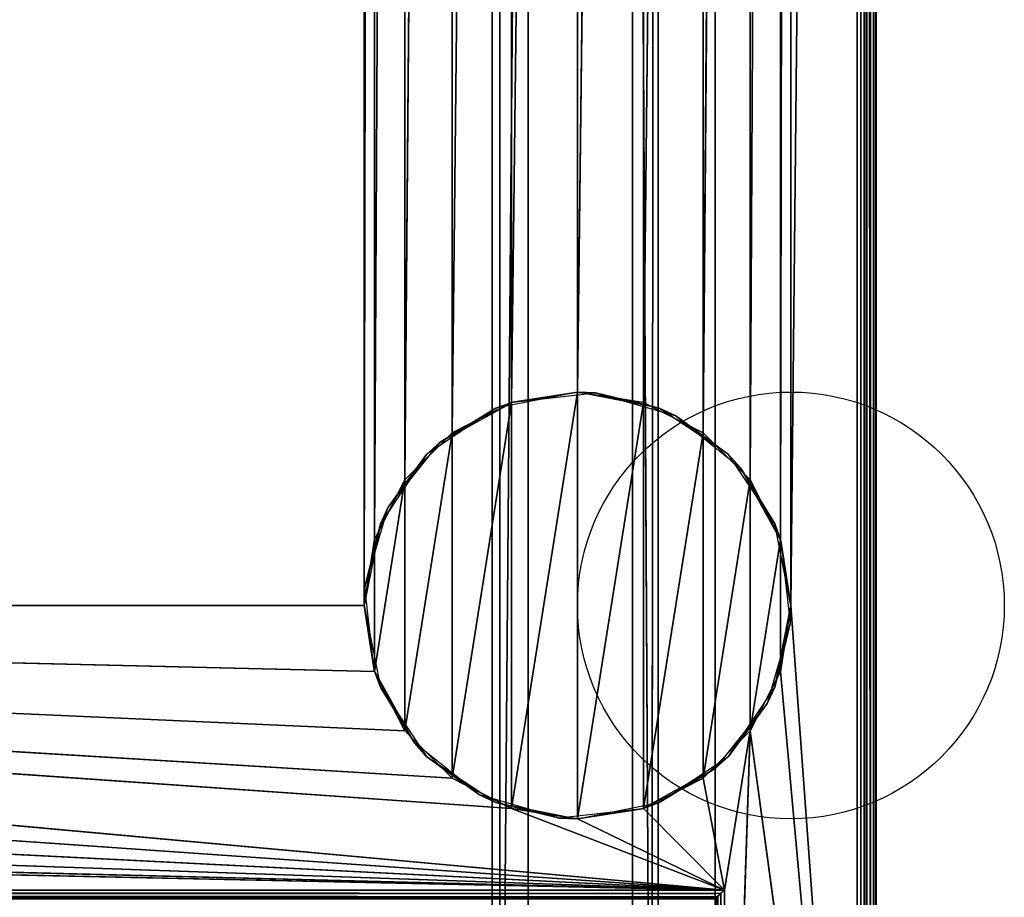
# Model space of a CAD drawing. Header units: millimetres. Extents: x -10 to 413, y -827 to 10.
# Tile 16 of 22: x 310 to 413, y -716 to -623. Entities that reach past the tile are written whole.
import ezdxf

# ---------------------------------------------------------------- set-up
doc = ezdxf.new("R2010")
doc.units = ezdxf.units.MM
doc.header["$MEASUREMENT"] = 0
doc.layers.add('0 Misc', color=7, linetype='Continuous', lineweight=35)
doc.layers.add('10 Raster Images', color=7, linetype='Continuous', lineweight=35)

msp = doc.modelspace()

# ---------------------------------------------------------------- linework, layer by layer
at = {"layer": '0 Misc', "color": 160, "linetype": 'Continuous', "lineweight": 25}
for p, q in [((399, -1, 1194), (399, -799, 1194)), ((400, -1, 1173), (400, -799, 1173)), ((400, -799, 1193), (400, -1, 1193)), ((391, -685, 11), (398, -2, 11)), ((398, -781, 11), (398, -2, 11)), ((399, -2, 12), (399, -781, 12)), ((399, -781, 1172), (399, -2, 1172)), ((383, -17, 33.5), (383, -715, 33.5)), ((383, -17, 1172), (383, -781, 1172)), ((383, -781, 12), (383, -17, 1172)), ((383, -715.89, 32.95), (383, -17, 1172)), ((383, -715.71, 33.21), (383, -17, 1172)), ((383, -715.45, 33.39), (383, -17, 1172)), ((383, -715.16, 33.49), (383, -17, 1172)), ((383, -715, 33.5), (383, -17, 1172)), ((346, -685, 11), (346, -59, 11)), ((377, -59, 92), (376.3, -781.6, 92)), ((377, -783, 92), (377, -59, 92)), ((377, -783, 69), (377, -59, 69)), ((389.9, -678.05, 11), (391, -59, 11)), ((391, -59, 11), (391, -685, 11)), ((346, -685, 11), (347.1, -65.95, 11)), ((347.1, -678.05, 11), (347.1, -65.95, 11)), ((386.7, -671.77, 11), (389.9, -65.95, 11)), ((389.9, -678.05, 11), (389.9, -65.95, 11)), ((347.1, -678.05, 11), (350.3, -72.23, 11)), ((350.3, -671.77, 11), (350.3, -72.23, 11)), ((381.73, -666.8, 11), (386.7, -72.23, 11)), ((386.7, -671.77, 11), (386.7, -72.23, 11)), ((350.3, -671.77, 11), (355.27, -77.2, 11)), ((355.27, -666.8, 11), (355.27, -77.2, 11)), ((375.45, -663.6, 11), (381.73, -77.2, 11)), ((381.73, -666.8, 11), (381.73, -77.2, 11)), ((355.27, -666.8, 11), (361.55, -80.4, 11)), ((361.55, -663.6, 11), (361.55, -80.4, 11)), ((368.5, -662.5, 11), (375.45, -80.4, 11)), ((375.45, -663.6, 11), (375.45, -80.4, 11)), ((361.55, -663.6, 11), (368.5, -81.5, 11)), ((368.5, -662.5, 11), (368.5, -81.5, 11)), ((363.3, -419, 1139), (360.3, -782.9, 1139)), ((363.3, -781.6, 1139), (363.3, -419, 1139)), ((363.3, -781.6, 93.5), (363.3, -419, 93.5)), ((374.3, -419, 92), (374.3, -781.6, 92)), ((374.3, -781.6, 93.5), (374.3, -419, 93.5)), ((374.3, -419, 92), (376.3, -781.6, 92)), ((359.5, -783, 785), (359.5, -422, 785)), ((359.5, -783, 427), (359.5, -422, 427)), ((359.5, -783, 808), (359.5, -422, 808)), ((359.5, -783, 450), (359.5, -422, 450)), ((360.3, -422, 1139), (360.3, -782.9, 1139)), ((360.3, -782.9, 92), (360.3, -422, 92)), ((361.55, -706.4, -1), (368.5, -662.5, -1)), ((368.5, -707.5, -1), (368.5, -662.5, -1)), ((355.27, -703.2, -1), (361.55, -663.6, -1)), ((361.55, -706.4, -1), (361.55, -663.6, -1)), ((368.5, -707.5, -1), (375.45, -663.6, -1)), ((375.45, -706.4, -1), (375.45, -663.6, -1)), ((350.3, -698.23, -1), (355.27, -666.8, -1)), ((355.27, -703.2, -1), (355.27, -666.8, -1)), ((375.45, -706.4, -1), (381.73, -666.8, -1)), ((381.73, -703.2, -1), (381.73, -666.8, -1)), ((347.1, -691.95, -1), (350.3, -671.77, -1)), ((350.3, -698.23, -1), (350.3, -671.77, -1)), ((381.73, -703.2, -1), (386.7, -671.77, -1)), ((386.7, -698.23, -1), (386.7, -671.77, -1)), ((347.1, -691.95, -1), (347.1, -678.05, -1)), ((386.7, -698.23, -1), (389.9, -678.05, -1)), ((389.9, -691.95, -1), (389.9, -678.05, -1)), ((384, -715, 11), (54, -685, 11)), ((361.55, -706.4, 11), (54, -685, 11)), ((355.27, -703.2, 11), (54, -685, 11)), ((350.3, -698.23, 11), (54, -685, 11)), ((347.1, -691.95, 11), (54, -685, 11)), ((346, -685, 11), (54, -685, 11)), ((398, -781, 11), (391, -685, 11)), ((384, -715, 11), (52.9, -691.95, 11)), ((398, -781, 11), (389.9, -691.95, 11)), ((384, -715, 11), (49.7, -698.23, 11)), ((384, -715, 11), (386.7, -698.23, 11)), ((384, -781, 11), (386.7, -698.23, 11)), ((398, -781, 11), (386.7, -698.23, 11)), ((384, -715, 11), (44.73, -703.2, 11)), ((384, -715, 11), (381.73, -703.2, 11)), ((384, -715, 11), (38.45, -706.4, 11)), ((384, -715, 11), (361.55, -706.4, 11)), ((384, -715, 11), (375.45, -706.4, 11)), ((384, -715, 11), (31.5, -707.5, 11)), ((384, -715, 11), (368.5, -707.5, 11)), ((16, -715, 11), (384, -715, 11)), ((383, -715, 33.5), (17, -715, 33.5)), ((384, -715, 11), (384, -781, 11))]:
    msp.add_line(p, q, dxfattribs=at).dxf.unprotected_set("ltscale", 0)
for centre in [(391, -685, -1), (391, -685, 11)]:
    msp.add_circle(centre, 22.5, dxfattribs=at).dxf.unprotected_set("ltscale", 0)
at = {"layer": '0 Misc', "color": 160, "linetype": 'Continuous', "lineweight": 25, "extrusion": (-0.654654, 0.755929, 0)}
msp.add_arc((177.8, 12, -791.88), 1.41, 270, 0, dxfattribs=at).dxf.unprotected_set("ltscale", 0)
at = {"layer": '0 Misc', "color": 160, "linetype": 'Continuous', "lineweight": 25, "extrusion": (-1, 0, 0)}
msp.add_arc((715, 32.5, -383), 1, 0, 90, dxfattribs=at).dxf.unprotected_set("ltscale", 0)
at = {"layer": '0 Misc', "color": 7, "lineweight": 25}
for points, invisible_edges in [([(399, -799, 1194), (1, -1, 1194), (1, -799, 1194)], 1), ([(399, -799, 1194), (399, -1, 1194), (1, -1, 1194)], 12), ([(399, -1, 1172), (399.38, -799, 1172.08), (399, -2, 1172)], 1), ([(399, -1, 1172), (399.38, -1, 1172.08), (399.38, -799, 1172.08)], 12), ([(399, -1, 1194), (399.38, -799, 1193.92), (399.38, -1, 1193.92)], 1), ([(399, -1, 1194), (399, -799, 1194), (399.38, -799, 1193.92)], 12), ([(399.38, -799, 1172.08), (399.71, -1, 1172.29), (399.71, -799, 1172.29)], 1), ([(399.38, -799, 1172.08), (399.38, -1, 1172.08), (399.71, -1, 1172.29)], 12), ([(399.38, -1, 1193.92), (399.71, -799, 1193.71), (399.71, -1, 1193.71)], 1), ([(399.38, -1, 1193.92), (399.38, -799, 1193.92), (399.71, -799, 1193.71)], 12), ([(399.92, -1, 1172.62), (399.71, -799, 1172.29), (399.71, -1, 1172.29)], 1), ([(399.92, -1, 1172.62), (399.92, -799, 1172.62), (399.71, -799, 1172.29)], 12), ([(399.71, -1, 1193.71), (399.92, -799, 1193.38), (399.92, -1, 1193.38)], 1), ([(399.71, -1, 1193.71), (399.71, -799, 1193.71), (399.92, -799, 1193.38)], 12), ([(400, -1, 1173), (399.92, -799, 1172.62), (399.92, -1, 1172.62)], 1), ([(400, -1, 1173), (400, -799, 1173), (399.92, -799, 1172.62)], 12), ([(400, -799, 1193), (399.92, -1, 1193.38), (399.92, -799, 1193.38)], 1), ([(400, -799, 1193), (400, -1, 1193), (399.92, -1, 1193.38)], 12), ([(400, -799, 1193), (400, -1, 1173), (400, -1, 1193)], 1), ([(400, -799, 1193), (400, -799, 1173), (400, -1, 1173)], 12), ([(398, -781, 11), (398.38, -2, 11.08), (398.38, -781, 11.08)], 1), ([(398, -781, 11), (398, -2, 11), (398.38, -2, 11.08)], 12), ([(398.71, -2, 11.29), (398.38, -781, 11.08), (398.38, -2, 11.08)], 1), ([(398.71, -2, 11.29), (398.71, -781, 11.29), (398.38, -781, 11.08)], 12), ([(398.92, -2, 11.62), (398.71, -781, 11.29), (398.71, -2, 11.29)], 1), ([(398.92, -2, 11.62), (398.92, -781, 11.62), (398.71, -781, 11.29)], 12), ([(399, -2, 12), (398.92, -781, 11.62), (398.92, -2, 11.62)], 1), ([(399, -2, 12), (399, -781, 12), (398.92, -781, 11.62)], 12), ([(399, -2, 1172), (399, -781, 12), (399, -2, 12)], 1), ([(399, -2, 1172), (399, -781, 1172), (399, -781, 12)], 12), ([(399.38, -799, 1172.08), (399, -781, 1172), (399, -2, 1172)], 12), ([(383, -715, 33.5), (17, -17, 33.5), (17, -715, 33.5)], 1), ([(383, -715, 33.5), (383, -17, 33.5), (17, -17, 33.5)], 12), ([(377, -783, 69), (377, -59, 92), (377, -783, 92)], 1), ([(377, -783, 69), (377, -59, 69), (377, -59, 92)], 12), ([(363.3, -419, 93.5), (363.3, -781.6, 1139), (363.3, -781.6, 93.5)], 1), ([(363.3, -419, 93.5), (363.3, -419, 1139), (363.3, -781.6, 1139)], 12), ([(363.3, -419, 93.5), (374.3, -781.6, 93.5), (374.3, -419, 93.5)], 1), ([(363.3, -419, 93.5), (363.3, -781.6, 93.5), (374.3, -781.6, 93.5)], 12), ([(374.3, -419, 93.5), (374.3, -781.6, 92), (374.3, -419, 92)], 1), ([(374.3, -419, 93.5), (374.3, -781.6, 93.5), (374.3, -781.6, 92)], 12), ([(359.5, -422, 785), (40.5, -783, 785), (40.5, -422, 785)], 1), ([(359.5, -422, 785), (359.5, -783, 785), (40.5, -783, 785)], 12), ([(359.5, -422, 427), (40.5, -783, 427), (40.5, -422, 427)], 1), ([(359.5, -422, 427), (359.5, -783, 427), (40.5, -783, 427)], 12), ([(40.5, -422, 808), (359.5, -783, 808), (359.5, -422, 808)], 1), ([(40.5, -422, 808), (40.5, -783, 808), (359.5, -783, 808)], 12), ([(40.5, -422, 450), (359.5, -783, 450), (359.5, -422, 450)], 1), ([(40.5, -422, 450), (40.5, -783, 450), (359.5, -783, 450)], 12), ([(359.5, -422, 808), (359.5, -783, 785), (359.5, -422, 785)], 1), ([(359.5, -422, 808), (359.5, -783, 808), (359.5, -783, 785)], 12), ([(359.5, -422, 450), (359.5, -783, 427), (359.5, -422, 427)], 1), ([(359.5, -422, 450), (359.5, -783, 450), (359.5, -783, 427)], 12), ([(360.3, -782.9, 92), (360.3, -422, 1139), (360.3, -422, 92)], 1), ([(360.3, -782.9, 92), (360.3, -782.9, 1139), (360.3, -422, 1139)], 12), ([(16, -715, 11), (383.62, -715.38, 11.08), (16.38, -715.38, 11.08)], 1), ([(16, -715, 11), (384, -715, 11), (383.62, -715.38, 11.08)], 1), ([(383, -715, 33.5), (17, -715.38, 33.42), (383, -715.38, 33.42)], 1), ([(383, -715, 33.5), (17, -715, 33.5), (17, -715.38, 33.42)], 12), ([(384, -715, 11), (383.62, -781, 11.08), (383.62, -715.38, 11.08)], 1), ([(384, -715, 11), (384, -781, 11), (383.62, -781, 11.08)], 12), ([(383.29, -715.71, 11.29), (16.38, -715.38, 11.08), (383.62, -715.38, 11.08)], 2), ([(383.29, -715.71, 11.29), (16.71, -715.71, 11.29), (16.38, -715.38, 11.08)], 12), ([(383.17, -715.83, 11.44), (16.71, -715.71, 11.29), (383.29, -715.71, 11.29)], 2), ([(383.17, -715.83, 11.44), (16.83, -715.83, 11.44), (16.71, -715.71, 11.29)], 12), ([(17, -715.71, 33.21), (383, -715.38, 33.42), (17, -715.38, 33.42)], 1), ([(17, -715.71, 33.21), (383, -715.71, 33.21), (383, -715.38, 33.42)], 12), ([(17, -715.92, 32.88), (383, -715.71, 33.21), (17, -715.71, 33.21)], 1), ([(17, -715.92, 32.88), (383, -715.92, 32.88), (383, -715.71, 33.21)], 12), ([(383.29, -781, 11.29), (383.62, -715.38, 11.08), (383.62, -781, 11.08)], 1), ([(383.29, -781, 11.29), (383.29, -715.71, 11.29), (383.62, -715.38, 11.08)], 12)]:
    msp.add_3dface(points, dxfattribs=dict(at, invisible_edges=invisible_edges))
for points in [[(391, -59, 11), (398, -2, 11), (391, -685, 11)], [(398, -781, 11), (391, -685, 11), (398, -2, 11)], [(383, -17, 1172), (17, -781, 1172), (17, -17, 1172)], [(383, -781, 1172), (17, -781, 1172), (383, -17, 1172)], [(383, -17, 1172), (383, -781, 12), (383, -781, 1172)], [(383, -781, 12), (383, -17, 1172), (383, -715.89, 32.95)], [(383, -715.89, 32.95), (383, -17, 1172), (383, -715.71, 33.21)], [(383, -715.71, 33.21), (383, -17, 1172), (383, -715.45, 33.39)], [(383, -715.45, 33.39), (383, -17, 1172), (383, -715.16, 33.49)], [(383, -715.16, 33.49), (383, -17, 1172), (383, -715, 33.5)], [(383, -715, 33.5), (383, -17, 1172), (383, -17, 33.5)], [(54, -59, 11), (347.1, -52.05, 11), (54, -685, 11)], [(54, -685, 11), (347.1, -52.05, 11), (346, -59, 11)], [(377, -59, 69), (23, -783, 69), (23, -59, 69)], [(23, -783, 69), (377, -59, 69), (112.5, -742, 69)], [(346, -685, 11), (54, -685, 11), (346, -59, 11)], [(112.5, -742, 69), (377, -59, 69), (139.5, -742, 69)], [(139.5, -742, 69), (377, -59, 69), (139.5, -764, 69)], [(139.5, -764, 69), (377, -59, 69), (260.5, -742, 69)], [(260.5, -742, 69), (377, -59, 69), (287.5, -742, 69)], [(287.5, -742, 69), (377, -59, 69), (287.5, -764, 69)], [(377, -783, 69), (287.5, -764, 69), (377, -59, 69)], [(347.1, -65.95, 11), (346, -685, 11), (346, -59, 11)], [(377, -59, 92), (374.3, -419, 92), (376.3, -781.6, 92)], [(377, -59, 92), (376.3, -781.6, 92), (377, -783, 92)], [(389.9, -678.05, 11), (389.9, -65.95, 11), (391, -59, 11)], [(389.9, -678.05, 11), (391, -59, 11), (391, -685, 11)], [(346, -685, 11), (347.1, -65.95, 11), (347.1, -678.05, 11)], [(347.1, -678.05, 11), (347.1, -65.95, 11), (350.3, -72.23, 11)], [(386.7, -671.77, 11), (386.7, -72.23, 11), (389.9, -65.95, 11)], [(386.7, -671.77, 11), (389.9, -65.95, 11), (389.9, -678.05, 11)], [(347.1, -678.05, 11), (350.3, -72.23, 11), (350.3, -671.77, 11)], [(350.3, -671.77, 11), (350.3, -72.23, 11), (355.27, -77.2, 11)], [(381.73, -666.8, 11), (381.73, -77.2, 11), (386.7, -72.23, 11)], [(381.73, -666.8, 11), (386.7, -72.23, 11), (386.7, -671.77, 11)], [(350.3, -671.77, 11), (355.27, -77.2, 11), (355.27, -666.8, 11)], [(355.27, -666.8, 11), (355.27, -77.2, 11), (361.55, -80.4, 11)], [(375.45, -663.6, 11), (375.45, -80.4, 11), (381.73, -77.2, 11)], [(375.45, -663.6, 11), (381.73, -77.2, 11), (381.73, -666.8, 11)], [(355.27, -666.8, 11), (361.55, -80.4, 11), (361.55, -663.6, 11)], [(361.55, -663.6, 11), (361.55, -80.4, 11), (368.5, -81.5, 11)], [(368.5, -662.5, 11), (368.5, -81.5, 11), (375.45, -80.4, 11)], [(368.5, -662.5, 11), (375.45, -80.4, 11), (375.45, -663.6, 11)], [(361.55, -663.6, 11), (368.5, -81.5, 11), (368.5, -662.5, 11)], [(363.3, -419, 1139), (360.3, -422, 1139), (360.3, -782.9, 1139)], [(363.3, -419, 1139), (360.3, -782.9, 1139), (363.3, -781.6, 1139)], [(376.3, -781.6, 92), (374.3, -419, 92), (374.3, -781.6, 92)], [(25.7, -422, 92), (23, -783, 92), (360.3, -782.9, 92)], [(25.7, -422, 92), (360.3, -782.9, 92), (360.3, -422, 92)], [(361.55, -706.4, -1), (361.55, -663.6, -1), (368.5, -662.5, -1)], [(361.55, -706.4, -1), (368.5, -662.5, -1), (368.5, -707.5, -1)], [(368.5, -707.5, -1), (368.5, -662.5, -1), (375.45, -663.6, -1)], [(355.27, -703.2, -1), (355.27, -666.8, -1), (361.55, -663.6, -1)], [(355.27, -703.2, -1), (361.55, -663.6, -1), (361.55, -706.4, -1)], [(368.5, -707.5, -1), (375.45, -663.6, -1), (375.45, -706.4, -1)], [(375.45, -706.4, -1), (375.45, -663.6, -1), (381.73, -666.8, -1)], [(350.3, -698.23, -1), (350.3, -671.77, -1), (355.27, -666.8, -1)], [(350.3, -698.23, -1), (355.27, -666.8, -1), (355.27, -703.2, -1)], [(375.45, -706.4, -1), (381.73, -666.8, -1), (381.73, -703.2, -1)], [(381.73, -703.2, -1), (381.73, -666.8, -1), (386.7, -671.77, -1)], [(347.1, -691.95, -1), (347.1, -678.05, -1), (350.3, -671.77, -1)], [(347.1, -691.95, -1), (350.3, -671.77, -1), (350.3, -698.23, -1)], [(381.73, -703.2, -1), (386.7, -671.77, -1), (386.7, -698.23, -1)], [(386.7, -698.23, -1), (386.7, -671.77, -1), (389.9, -678.05, -1)], [(347.1, -678.05, -1), (347.1, -691.95, -1), (346, -685, -1)], [(386.7, -698.23, -1), (389.9, -678.05, -1), (389.9, -691.95, -1)], [(389.9, -691.95, -1), (389.9, -678.05, -1), (391, -685, -1)], [(384, -715, 11), (52.9, -691.95, 11), (54, -685, 11)], [(384, -715, 11), (54, -685, 11), (361.55, -706.4, 11)], [(361.55, -706.4, 11), (54, -685, 11), (355.27, -703.2, 11)], [(355.27, -703.2, 11), (54, -685, 11), (350.3, -698.23, 11)], [(350.3, -698.23, 11), (54, -685, 11), (347.1, -691.95, 11)], [(347.1, -691.95, 11), (54, -685, 11), (346, -685, 11)], [(398, -781, 11), (389.9, -691.95, 11), (391, -685, 11)], [(384, -715, 11), (49.7, -698.23, 11), (52.9, -691.95, 11)], [(398, -781, 11), (386.7, -698.23, 11), (389.9, -691.95, 11)], [(384, -715, 11), (44.73, -703.2, 11), (49.7, -698.23, 11)], [(384, -715, 11), (381.73, -703.2, 11), (386.7, -698.23, 11)], [(384, -715, 11), (386.7, -698.23, 11), (384, -781, 11)], [(384, -781, 11), (386.7, -698.23, 11), (398, -781, 11)], [(384, -715, 11), (38.45, -706.4, 11), (44.73, -703.2, 11)], [(384, -715, 11), (375.45, -706.4, 11), (381.73, -703.2, 11)], [(384, -715, 11), (31.5, -707.5, 11), (38.45, -706.4, 11)], [(384, -715, 11), (361.55, -706.4, 11), (368.5, -707.5, 11)], [(384, -715, 11), (368.5, -707.5, 11), (375.45, -706.4, 11)], [(16, -715, 11), (31.5, -707.5, 11), (384, -715, 11)], [(383.29, -781, 11.29), (383.17, -715.83, 11.44), (383.29, -715.71, 11.29)]]:
    msp.add_3dface(points, dxfattribs=at)
at = {"layer": '0 Misc', "color": 158, "lineweight": 25}
for points in [[(361.69, -663.56, 11), (368.5, -662.5, -1), (359.89, -664.21, -1)], [(370.41, -662.58, 11), (368.5, -662.5, -1), (361.69, -663.56, 11)], [(370.41, -662.58, 11), (377.11, -664.21, -1), (368.5, -662.5, -1)], [(378.85, -665.02, 11), (377.11, -664.21, -1), (370.41, -662.58, 11)], [(354, -667.8, 11), (359.89, -664.21, -1), (352.59, -669.09, -1)], [(361.69, -663.56, 11), (359.89, -664.21, -1), (354, -667.8, 11)], [(378.85, -665.02, 11), (384.41, -669.09, -1), (377.11, -664.21, -1)], [(385.7, -670.5, 11), (384.41, -669.09, -1), (378.85, -665.02, 11)], [(354, -667.8, 11), (352.59, -669.09, -1), (348.52, -674.65, 11)], [(348.52, -674.65, 11), (352.59, -669.09, -1), (347.71, -676.39, -1)], [(385.7, -670.5, 11), (389.29, -676.39, -1), (384.41, -669.09, -1)], [(389.94, -678.19, 11), (389.29, -676.39, -1), (385.7, -670.5, 11)], [(348.52, -674.65, 11), (347.71, -676.39, -1), (346.08, -683.09, 11)], [(346.08, -683.09, 11), (347.71, -676.39, -1), (346, -685, -1)], [(389.94, -678.19, 11), (391, -685, -1), (389.29, -676.39, -1)], [(390.92, -686.91, 11), (391, -685, -1), (389.94, -678.19, 11)], [(346.08, -683.09, 11), (346, -685, -1), (347.06, -691.81, 11)], [(347.06, -691.81, 11), (346, -685, -1), (347.71, -693.61, -1)], [(390.92, -686.91, 11), (389.29, -693.61, -1), (391, -685, -1)], [(388.48, -695.35, 11), (389.29, -693.61, -1), (390.92, -686.91, 11)], [(347.06, -691.81, 11), (347.71, -693.61, -1), (351.3, -699.5, 11)], [(351.3, -699.5, 11), (347.71, -693.61, -1), (352.59, -700.91, -1)], [(388.48, -695.35, 11), (384.41, -700.91, -1), (389.29, -693.61, -1)], [(383, -702.2, 11), (384.41, -700.91, -1), (388.48, -695.35, 11)], [(351.3, -699.5, 11), (352.59, -700.91, -1), (358.15, -704.98, 11)], [(358.15, -704.98, 11), (352.59, -700.91, -1), (359.89, -705.79, -1)], [(383, -702.2, 11), (377.11, -705.79, -1), (384.41, -700.91, -1)], [(383, -702.2, 11), (375.31, -706.44, 11), (377.11, -705.79, -1)], [(358.15, -704.98, 11), (359.89, -705.79, -1), (366.59, -707.42, 11)], [(359.89, -705.79, -1), (368.5, -707.5, -1), (366.59, -707.42, 11)], [(377.11, -705.79, -1), (375.31, -706.44, 11), (368.5, -707.5, -1)], [(368.5, -707.5, -1), (375.31, -706.44, 11), (366.59, -707.42, 11)]]:
    msp.add_3dface(points, dxfattribs=at)
at = {"layer": '10 Raster Images', "color": 160, "linetype": 'Continuous', "lineweight": 25}
for p, q in [((398, -781, 11), (398, -2, 11)), ((383, -17, 1172), (383, -781, 1172)), ((383, -715, 33.5), (383, -17, 33.5)), ((383, -781, 1172), (383, -17, 1172)), ((377, -783, 69), (377, -59, 69)), ((377, -59, 92), (377, -783, 92)), ((363.3, -419, 1139), (363.3, -781.6, 1139)), ((374.3, -781.6, 92), (374.3, -419, 92)), ((360.3, -782.9, 1139), (360.3, -422, 1139)), ((360.3, -422, 92), (360.3, -782.9, 92)), ((368.5, -662.5, -1), (361.55, -663.6, -1)), ((361.55, -663.6, 11), (368.5, -662.5, 11)), ((375.45, -663.6, -1), (368.5, -662.5, -1)), ((368.5, -662.5, 11), (375.45, -663.6, 11)), ((361.55, -663.6, -1), (355.27, -666.8, -1)), ((355.27, -666.8, 11), (361.55, -663.6, 11)), ((381.73, -666.8, -1), (375.45, -663.6, -1)), ((375.45, -663.6, 11), (381.73, -666.8, 11)), ((355.27, -666.8, -1), (350.3, -671.77, -1)), ((350.3, -671.77, 11), (355.27, -666.8, 11)), ((386.7, -671.77, -1), (381.73, -666.8, -1)), ((381.73, -666.8, 11), (386.7, -671.77, 11)), ((350.3, -671.77, -1), (347.1, -678.05, -1)), ((347.1, -678.05, 11), (350.3, -671.77, 11)), ((389.9, -678.05, -1), (386.7, -671.77, -1)), ((386.7, -671.77, 11), (389.9, -678.05, 11)), ((347.1, -678.05, -1), (346, -685, -1)), ((346, -685, 11), (347.1, -678.05, 11)), ((391, -685, -1), (389.9, -678.05, -1)), ((389.9, -678.05, 11), (391, -685, 11)), ((346, -685, -1), (347.1, -691.95, -1)), ((347.1, -691.95, 11), (346, -685, 11)), ((389.9, -691.95, -1), (391, -685, -1)), ((391, -685, 11), (389.9, -691.95, 11)), ((347.1, -691.95, -1), (350.3, -698.23, -1)), ((350.3, -698.23, 11), (347.1, -691.95, 11)), ((386.7, -698.23, -1), (389.9, -691.95, -1)), ((389.9, -691.95, 11), (386.7, -698.23, 11)), ((350.3, -698.23, -1), (355.27, -703.2, -1)), ((355.27, -703.2, 11), (350.3, -698.23, 11)), ((381.73, -703.2, -1), (386.7, -698.23, -1)), ((386.7, -698.23, 11), (381.73, -703.2, 11)), ((355.27, -703.2, -1), (361.55, -706.4, -1)), ((361.55, -706.4, 11), (355.27, -703.2, 11)), ((375.45, -706.4, -1), (381.73, -703.2, -1)), ((381.73, -703.2, 11), (375.45, -706.4, 11)), ((361.55, -706.4, -1), (368.5, -707.5, -1)), ((368.5, -707.5, 11), (361.55, -706.4, 11)), ((368.5, -707.5, -1), (375.45, -706.4, -1)), ((375.45, -706.4, 11), (368.5, -707.5, 11)), ((16, -715, 11), (384, -715, 11)), ((383, -715.16, 33.49), (383, -715, 33.5)), ((383, -715.45, 33.39), (383, -715.16, 33.49)), ((384, -715, 11), (384, -781, 11)), ((383, -715.71, 33.21), (383, -715.45, 33.39)), ((383, -715.89, 32.95), (383, -715.71, 33.21))]:
    msp.add_line(p, q, dxfattribs=at).dxf.unprotected_set("ltscale", 0)

doc.saveas('drawing.dxf')
